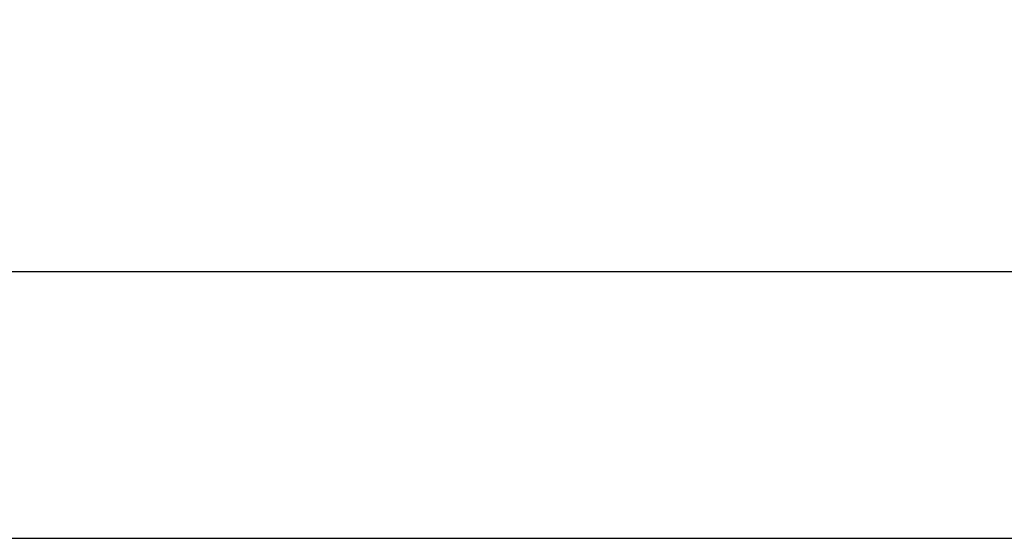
# Paper-space layout 'A4-H (Narrow)' of a CAD drawing. Header units: millimetres. Extents: x -4 to 293, y -4 to 206.
# Tile 9 of 16: x 119 to 137, y -4 to 6. Entities that reach past the tile are written whole.
import ezdxf

# ---------------------------------------------------------------- set-up
doc = ezdxf.new("R2010")
doc.units = ezdxf.units.MM
for name, color, linetype in [('Disegno1', 2, 'Continuous'), ('Tabella', 7, 'Continuous'), ('TabellaCampi', 2, 'Continuous')]:
    doc.layers.add(name, color=color, linetype=linetype)
doc.styles.get("Standard").update_dxf_attribs({"font": 'arial.ttf', "height": 3})

# ---------------------------------------------------------------- blocks, each defined once
blk = doc.blocks.new('A4-H (Narrow)')
at = {"layer": 'Tabella'}
blk.add_lwpolyline([(297, 0), (297, 210), (0, 210), (0, 0)], close=True, dxfattribs=at)
at = {"layer": 'Tabella', "color": 1}
blk.add_lwpolyline([(282, 5), (282, 205), (5, 205), (5, 5)], close=True, dxfattribs=at)
at = {"layer": 'TabellaCampi', "oblique": 0.2618}
for tag, p in [('TITOLO', (87.284, 62.914)), ('PROJET', (197.284, 62.914)), ('FILE_NAME', (87.205, 54.914)), ('RELEASE', (197.284, 54.914)), ('CODICE', (237.284, 54.914)), ('TRATTAMENTO', (197.284, 46.914)), ('MATERIALE', (87.284, 46.914)), ('COLORE', (87.284, 38.914)), ('TOLLERANZE', (223.837, 32.125)), ('SHEET', (97.242, 30.914)), ('OF', (109.626, 30.914)), ('DATA', (122.284, 30.914)), ('SCALA', (157.284, 30.914))]:
    blk.add_attdef(tag, p, '', height=2.5, dxfattribs=at)

psp = doc.layouts.new('A4-H (Narrow)')

# ---------------------------------------------------------------- block references
at = {"layer": 'Disegno1'}
psp.add_blockref('A4-H (Narrow)', (-4, -4), dxfattribs=at)

doc.saveas('drawing.dxf')
